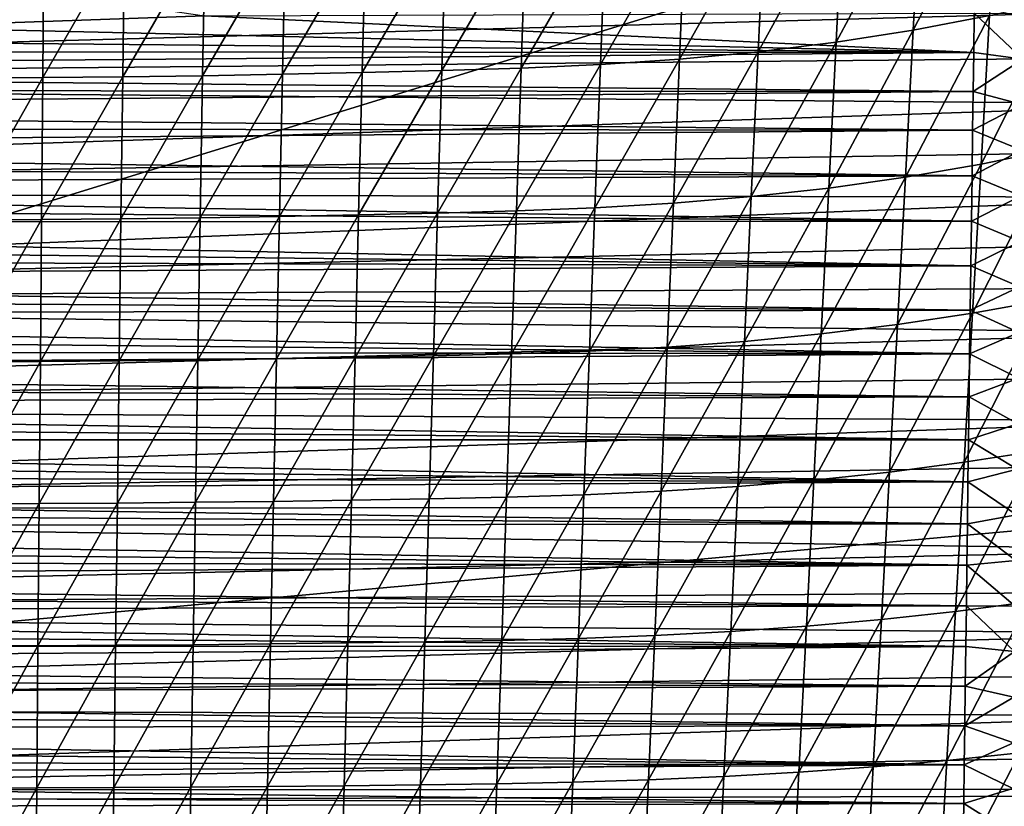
# Model space of a CAD drawing. Header units: metres. Extents: x -26 to 26, y -167 to 32.
# Tile 142 of 237: x 1.55 to 12.66, y -66.33 to -57.45. Entities that reach past the tile are written whole.
import ezdxf

# ---------------------------------------------------------------- set-up
doc = ezdxf.new("R2010")
doc.units = ezdxf.units.M
doc.layers.add('solid_12_411_043_XXX', color=7, linetype='CONTINUOUS')

msp = doc.modelspace()

# ---------------------------------------------------------------- linework, layer by layer
at = {"layer": 'solid_12_411_043_XXX'}
for points in [[(-19.882414, -53.963749, 137.548279), (-19.738482, -66.156723, 137.548279), (19.882442, -53.963749, 137.548279)], [(-19.738482, -66.156723, 137.548279), (19.783798, -62.591133, 137.548279), (19.882442, -53.963749, 137.548279)], [(11.636282, -57.572327, 117.384247), (11.724459, -55.915722, 117.221603), (12.589841, -55.731541, 117.469978)], [(12.496329, -57.406761, 117.629463), (11.636282, -57.572327, 117.384247), (12.589841, -55.731541, 117.469978)], [(10.764732, -57.708805, 117.158859), (10.846747, -56.067558, 116.993713), (11.724459, -55.915722, 117.221603)], [(11.636282, -57.572327, 117.384247), (10.764732, -57.708805, 117.158859), (11.724459, -55.915722, 117.221603)], [(9.884091, -57.817204, 116.954033), (9.959397, -56.188171, 116.786964), (10.846747, -56.067558, 116.993713)], [(10.764732, -57.708805, 117.158859), (9.884091, -57.817204, 116.954033), (10.846747, -56.067558, 116.993713)], [(8.996697, -57.899597, 116.76973), (9.064983, -56.279873, 116.601257), (9.959397, -56.188171, 116.786964)], [(9.884091, -57.817204, 116.954033), (8.996697, -57.899597, 116.76973), (9.959397, -56.188171, 116.786964)], [(7.210167, -57.999756, 116.459732), (7.264252, -56.391411, 116.289772), (8.165979, -56.346035, 116.435822)], [(8.104816, -57.959023, 116.605225), (7.210167, -57.999756, 116.459732), (8.165979, -56.346035, 116.435822)], [(8.104816, -57.959023, 116.605225), (8.165979, -56.346035, 116.435822), (9.064983, -56.279873, 116.601257)], [(8.996697, -57.899597, 116.76973), (8.104816, -57.959023, 116.605225), (9.064983, -56.279873, 116.601257)], [(3.613289, -58.086369, 116.05407), (3.639908, -56.487965, 115.883125), (4.548081, -56.470425, 115.958908)], [(4.514709, -58.070637, 116.129662), (3.613289, -58.086369, 116.05407), (4.548081, -56.470425, 115.958908)], [(4.514709, -58.070637, 116.129662), (4.548081, -56.470425, 115.958908), (5.454975, -56.449116, 116.051888)], [(5.414786, -58.051525, 116.222427), (4.514709, -58.070637, 116.129662), (5.454975, -56.449116, 116.051888)], [(5.414786, -58.051525, 116.222427), (5.454975, -56.449116, 116.051888), (6.360436, -56.423477, 116.162094)], [(6.313349, -58.028526, 116.33239), (5.414786, -58.051525, 116.222427), (6.360436, -56.423477, 116.162094)], [(6.313349, -58.028526, 116.33239), (6.360436, -56.423477, 116.162094), (7.264252, -56.391411, 116.289772)], [(7.210167, -57.999756, 116.459732), (6.313349, -58.028526, 116.33239), (7.264252, -56.391411, 116.289772)], [(0.903854, -58.11293, 115.929375), (0.910469, -56.517574, 115.758026), (1.820789, -56.511734, 115.782822)], [(1.807541, -58.107689, 115.954071), (0.903854, -58.11293, 115.929375), (1.820789, -56.511734, 115.782822)], [(1.807541, -58.107689, 115.954071), (1.820789, -56.511734, 115.782822), (2.730704, -56.501823, 115.824463)], [(2.71079, -58.098801, 115.995575), (1.807541, -58.107689, 115.954071), (2.730704, -56.501823, 115.824463)], [(2.71079, -58.098801, 115.995575), (2.730704, -56.501823, 115.824463), (3.639908, -56.487965, 115.883125)], [(3.613289, -58.086369, 116.05407), (2.71079, -58.098801, 115.995575), (3.639908, -56.487965, 115.883125)], [(15.014795, -57.336845, 177.858307), (-15.021564, -56.870983, 177.858261), (-15.00273, -58.155586, 177.858368)], [(0.000025, -56.874424, 171.316376), (3.633152, -57.409367, 171.330032), (0.000053, -57.53841, 171.331207)], [(12.402132, -59.085403, 117.75209), (12.496329, -57.406761, 117.629463), (13.342804, -57.211788, 117.893028)], [(13.244329, -58.912258, 118.011963), (12.402132, -59.085403, 117.75209), (13.342804, -57.211788, 117.893028)], [(15.014795, -57.336845, 177.858307), (-15.00273, -58.155586, 177.858368), (15.006891, -57.875553, 177.858353)], [(12.31958, -57.825146, 171.333786), (0.000053, -57.53841, 171.331207), (3.633152, -57.409367, 171.330032)], [(12.325651, -57.382053, 171.329788), (12.31958, -57.825146, 171.333786), (3.633152, -57.409367, 171.330032)], [(11.547477, -59.23243, 117.509789), (11.636282, -57.572327, 117.384247), (12.496329, -57.406761, 117.629463)], [(12.402132, -59.085403, 117.75209), (11.547477, -59.23243, 117.509789), (12.496329, -57.406761, 117.629463)], [(12.873977, -57.898087, 171.379883), (12.31958, -57.825146, 171.333786), (12.325651, -57.382053, 171.329788)], [(12.881255, -57.383717, 171.375259), (12.873977, -57.898087, 171.379883), (12.325651, -57.382053, 171.329788)], [(12.31958, -57.825146, 171.333786), (-12.322762, -57.591305, 171.33168), (0.000053, -57.53841, 171.331207)], [(10.682155, -59.353615, 117.286636), (10.764732, -57.708805, 117.158859), (11.636282, -57.572327, 117.384247)], [(11.547477, -59.23243, 117.509789), (10.682155, -59.353615, 117.286636), (11.636282, -57.572327, 117.384247)], [(12.31958, -57.825146, 171.333786), (-12.319759, -57.810715, 171.333664), (-12.322762, -57.591305, 171.33168)], [(9.808293, -59.44986, 117.083458), (9.884091, -57.817204, 116.954033), (10.764732, -57.708805, 117.158859)], [(10.682155, -59.353615, 117.286636), (9.808293, -59.44986, 117.083458), (10.764732, -57.708805, 117.158859)], [(15.006891, -57.875553, 177.858353), (-15.00273, -58.155586, 177.858368), (14.999019, -58.408199, 177.858398)], [(12.31958, -57.825146, 171.333786), (-12.316774, -58.029171, 171.335632), (-12.319759, -57.810715, 171.333664)], [(12.31958, -57.825146, 171.333786), (12.313586, -58.264233, 171.337753), (-12.316774, -58.029171, 171.335632)], [(8.043298, -59.575745, 116.73642), (8.104816, -57.959023, 116.605225), (8.996697, -57.899597, 116.76973)], [(8.927989, -59.523003, 116.900269), (8.043298, -59.575745, 116.73642), (8.996697, -57.899597, 116.76973)], [(8.927989, -59.523003, 116.900269), (8.996697, -57.899597, 116.76973), (9.884091, -57.817204, 116.954033)], [(9.808293, -59.44986, 117.083458), (8.927989, -59.523003, 116.900269), (9.884091, -57.817204, 116.954033)], [(12.873977, -57.898087, 171.379883), (12.313586, -58.264233, 171.337753), (12.31958, -57.825146, 171.333786)], [(12.873977, -57.898087, 171.379883), (12.866723, -58.412457, 171.384506), (12.313586, -58.264233, 171.337753)], [(12.313586, -58.264233, 171.337753), (-12.313807, -58.24667, 171.337601), (-12.316774, -58.029171, 171.335632)], [(5.374412, -59.657795, 116.354012), (5.414786, -58.051525, 116.222427), (6.313349, -58.028526, 116.33239)], [(6.266025, -59.637402, 116.463959), (5.374412, -59.657795, 116.354012), (6.313349, -58.028526, 116.33239)], [(6.266025, -59.637402, 116.463959), (6.313349, -58.028526, 116.33239), (7.210167, -57.999756, 116.459732)], [(7.155789, -59.611885, 116.591217), (6.266025, -59.637402, 116.463959), (7.210167, -57.999756, 116.459732)], [(7.155789, -59.611885, 116.591217), (7.210167, -57.999756, 116.459732), (8.104816, -57.959023, 116.605225)], [(8.043298, -59.575745, 116.73642), (7.155789, -59.611885, 116.591217), (8.104816, -57.959023, 116.605225)], [(0.897217, -59.712246, 116.061104), (0.903854, -58.11293, 115.929375), (1.807541, -58.107689, 115.954071)], [(1.794245, -59.7076, 116.08577), (0.897217, -59.712246, 116.061104), (1.807541, -58.107689, 115.954071)], [(1.794245, -59.7076, 116.08577), (1.807541, -58.107689, 115.954071), (2.71079, -58.098801, 115.995575)], [(2.690803, -59.699718, 116.127235), (1.794245, -59.7076, 116.08577), (2.71079, -58.098801, 115.995575)], [(2.690803, -59.699718, 116.127235), (2.71079, -58.098801, 115.995575), (3.613289, -58.086369, 116.05407)], [(3.586564, -59.688694, 116.185684), (2.690803, -59.699718, 116.127235), (3.613289, -58.086369, 116.05407)], [(3.586564, -59.688694, 116.185684), (3.613289, -58.086369, 116.05407), (4.514709, -58.070637, 116.129662)], [(4.481193, -59.674744, 116.261253), (3.586564, -59.688694, 116.185684), (4.514709, -58.070637, 116.129662)], [(4.481193, -59.674744, 116.261253), (4.514709, -58.070637, 116.129662), (5.414786, -58.051525, 116.222427)], [(5.374412, -59.657795, 116.354012), (4.481193, -59.674744, 116.261253), (5.414786, -58.051525, 116.222427)], [(14.999019, -58.408199, 177.858398), (-15.00273, -58.155586, 177.858368), (-14.98408, -59.40649, 177.858475)], [(12.313586, -58.264233, 171.337753), (-12.310859, -58.463219, 171.339554), (-12.313807, -58.24667, 171.337601)], [(12.313586, -58.264233, 171.337753), (12.307667, -58.699318, 171.34169), (-12.310859, -58.463219, 171.339554)], [(12.866723, -58.412457, 171.384506), (12.307667, -58.699318, 171.34169), (12.313586, -58.264233, 171.337753)], [(14.999019, -58.408199, 177.858398), (-14.98408, -59.40649, 177.858475), (14.991178, -58.934902, 177.858444)], [(12.307667, -58.699318, 171.34169), (-12.307928, -58.678814, 171.341507), (-12.310859, -58.463219, 171.339554)], [(12.866723, -58.412457, 171.384506), (12.859494, -58.926823, 171.38913), (12.307667, -58.699318, 171.34169)], [(12.307667, -58.699318, 171.34169), (-12.305016, -58.893456, 171.343445), (-12.307928, -58.678814, 171.341507)], [(12.307667, -58.699318, 171.34169), (12.300665, -59.216129, 171.346359), (-12.305016, -58.893456, 171.343445)], [(12.859494, -58.926823, 171.38913), (12.300665, -59.216129, 171.346359), (12.307667, -58.699318, 171.34169)], [(12.300665, -59.216129, 171.346359), (-12.302121, -59.107147, 171.345367), (-12.305016, -58.893456, 171.343445)], [(12.30708, -60.766037, 117.845123), (12.402132, -59.085403, 117.75209), (13.244329, -58.912258, 118.011963)], [(13.144942, -60.614658, 118.101738), (12.30708, -60.766037, 117.845123), (13.244329, -58.912258, 118.011963)], [(14.991178, -58.934902, 177.858444), (-14.98408, -59.40649, 177.858475), (14.98337, -59.45586, 177.85849)], [(12.859494, -58.926823, 171.38913), (12.852287, -59.441189, 171.393753), (12.300665, -59.216129, 171.346359)], [(12.300665, -59.216129, 171.346359), (-12.299245, -59.319881, 171.34729), (-12.302121, -59.107147, 171.345367)], [(11.457892, -60.894581, 117.60527), (11.547477, -59.23243, 117.509789), (12.402132, -59.085403, 117.75209)], [(12.30708, -60.766037, 117.845123), (11.457892, -60.894581, 117.60527), (12.402132, -59.085403, 117.75209)], [(12.300665, -59.216129, 171.346359), (12.293771, -59.727177, 171.350983), (-12.299245, -59.319881, 171.34729)], [(10.598882, -61.000526, 117.383881), (10.682155, -59.353615, 117.286636), (11.547477, -59.23243, 117.509789)], [(11.457892, -60.894581, 117.60527), (10.598882, -61.000526, 117.383881), (11.547477, -59.23243, 117.509789)], [(12.852287, -59.441189, 171.393753), (12.293771, -59.727177, 171.350983), (12.300665, -59.216129, 171.346359)], [(12.293771, -59.727177, 171.350983), (-12.296387, -59.531662, 171.349213), (-12.299245, -59.319881, 171.34729)], [(9.73189, -61.084667, 117.181847), (9.808293, -59.44986, 117.083458), (10.682155, -59.353615, 117.286636)], [(10.598882, -61.000526, 117.383881), (9.73189, -61.084667, 117.181847), (10.682155, -59.353615, 117.286636)], [(14.98337, -59.45586, 177.85849), (-14.98408, -59.40649, 177.858475), (-14.96563, -60.625896, 177.858582)], [(14.98337, -59.45586, 177.85849), (-14.96563, -60.625896, 177.858582), (14.975596, -59.971268, 177.858536)], [(8.858763, -61.148605, 116.99929), (8.927989, -59.523003, 116.900269), (9.808293, -59.44986, 117.083458)], [(9.73189, -61.084667, 117.181847), (8.858763, -61.148605, 116.99929), (9.808293, -59.44986, 117.083458)], [(12.852287, -59.441189, 171.393753), (12.845101, -59.955555, 171.398361), (12.293771, -59.727177, 171.350983)], [(12.293771, -59.727177, 171.350983), (-12.293546, -59.742493, 171.35112), (-12.296387, -59.531662, 171.349213)], [(7.10106, -61.226292, 116.690262), (7.155789, -59.611885, 116.591217), (8.043298, -59.575745, 116.73642)], [(7.981349, -61.19471, 116.835625), (7.10106, -61.226292, 116.690262), (8.043298, -59.575745, 116.73642)], [(7.981349, -61.19471, 116.835625), (8.043298, -59.575745, 116.73642), (8.927989, -59.523003, 116.900269)], [(8.858763, -61.148605, 116.99929), (7.981349, -61.19471, 116.835625), (8.927989, -59.523003, 116.900269)], [(1.780896, -61.309929, 116.183289), (1.794245, -59.7076, 116.08577), (2.690803, -59.699718, 116.127235)], [(2.670731, -61.30304, 116.224861), (1.780896, -61.309929, 116.183289), (2.690803, -59.699718, 116.127235)], [(2.670731, -61.30304, 116.224861), (2.690803, -59.699718, 116.127235), (3.586564, -59.688694, 116.185684)], [(3.559719, -61.293407, 116.283493), (2.670731, -61.30304, 116.224861), (3.586564, -59.688694, 116.185684)], [(3.559719, -61.293407, 116.283493), (3.586564, -59.688694, 116.185684), (4.481193, -59.674744, 116.261253)], [(4.447513, -61.281219, 116.359306), (3.559719, -61.293407, 116.283493), (4.481193, -59.674744, 116.261253)], [(4.447513, -61.281219, 116.359306), (4.481193, -59.674744, 116.261253), (5.374412, -59.657795, 116.354012)], [(5.33382, -61.266411, 116.45237), (4.447513, -61.281219, 116.359306), (5.374412, -59.657795, 116.354012)], [(5.33382, -61.266411, 116.45237), (5.374412, -59.657795, 116.354012), (6.266025, -59.637402, 116.463959)], [(6.218421, -61.248592, 116.56266), (5.33382, -61.266411, 116.45237), (6.266025, -59.637402, 116.463959)], [(6.218421, -61.248592, 116.56266), (6.266025, -59.637402, 116.463959), (7.155789, -59.611885, 116.591217)], [(7.10106, -61.226292, 116.690262), (6.218421, -61.248592, 116.56266), (7.155789, -59.611885, 116.591217)], [(12.293771, -59.727177, 171.350983), (12.286989, -60.232399, 171.355545), (-12.293546, -59.742493, 171.35112)], [(12.286989, -60.232399, 171.355545), (-12.290724, -59.95237, 171.353012), (-12.293546, -59.742493, 171.35112)], [(0.890554, -61.313988, 116.158562), (0.897217, -59.712246, 116.061104), (1.794245, -59.7076, 116.08577)], [(1.780896, -61.309929, 116.183289), (0.890554, -61.313988, 116.158562), (1.794245, -59.7076, 116.08577)], [(12.845101, -59.955555, 171.398361), (12.286989, -60.232399, 171.355545), (12.293771, -59.727177, 171.350983)], [(14.975596, -59.971268, 177.858536), (-14.96563, -60.625896, 177.858582), (14.96786, -60.481331, 177.858566)], [(12.286989, -60.232399, 171.355545), (-12.28792, -60.161289, 171.354904), (-12.290724, -59.95237, 171.353012)], [(12.845101, -59.955555, 171.398361), (12.837934, -60.469921, 171.402985), (12.286989, -60.232399, 171.355545)], [(12.286989, -60.232399, 171.355545), (-12.285136, -60.369225, 171.356781), (-12.28792, -60.161289, 171.354904)], [(12.286989, -60.232399, 171.355545), (12.280334, -60.731434, 171.360046), (-12.285136, -60.369225, 171.356781)], [(12.837934, -60.469921, 171.402985), (12.280334, -60.731434, 171.360046), (12.286989, -60.232399, 171.355545)], [(12.280334, -60.731434, 171.360046), (-12.282373, -60.576122, 171.358643), (-12.285136, -60.369225, 171.356781)], [(12.837934, -60.469921, 171.402985), (12.830786, -60.984283, 171.407608), (12.280334, -60.731434, 171.360046)], [(14.96786, -60.481331, 177.858566), (-14.96563, -60.625896, 177.858582), (14.960161, -60.98624, 177.858612)], [(12.280334, -60.731434, 171.360046), (-12.279633, -60.782005, 171.360504), (-12.282373, -60.576122, 171.358643)], [(14.960161, -60.98624, 177.858612), (-14.96563, -60.625896, 177.858582), (-14.947397, -61.81649, 177.858688)], [(12.211244, -62.447884, 117.913033), (12.30708, -60.766037, 117.845123), (13.144942, -60.614658, 118.101738)], [(13.04471, -62.318233, 118.166916), (12.211244, -62.447884, 117.913033), (13.144942, -60.614658, 118.101738)], [(12.280334, -60.731434, 171.360046), (12.273798, -61.224426, 171.364502), (-12.279633, -60.782005, 171.360504)], [(12.273798, -61.224426, 171.364502), (-12.276912, -60.986881, 171.36235), (-12.279633, -60.782005, 171.360504)], [(11.367594, -62.55798, 117.675095), (11.457892, -60.894581, 117.60527), (12.30708, -60.766037, 117.845123)], [(12.211244, -62.447884, 117.913033), (11.367594, -62.55798, 117.675095), (12.30708, -60.766037, 117.845123)], [(12.830786, -60.984283, 171.407608), (12.273798, -61.224426, 171.364502), (12.280334, -60.731434, 171.360046)], [(10.514975, -62.648727, 117.454918), (10.598882, -61.000526, 117.383881), (11.457892, -60.894581, 117.60527)], [(11.367594, -62.55798, 117.675095), (10.514975, -62.648727, 117.454918), (11.457892, -60.894581, 117.60527)], [(14.960161, -60.98624, 177.858612), (-14.947397, -61.81649, 177.858688), (14.952501, -61.486198, 177.858658)], [(12.273798, -61.224426, 171.364502), (-12.27421, -61.190773, 171.364197), (-12.276912, -60.986881, 171.36235)], [(9.654934, -62.720798, 117.25351), (9.73189, -61.084667, 117.181847), (10.598882, -61.000526, 117.383881)], [(10.514975, -62.648727, 117.454918), (9.654934, -62.720798, 117.25351), (10.598882, -61.000526, 117.383881)], [(12.830786, -60.984283, 171.407608), (12.823653, -61.498646, 171.412216), (12.273798, -61.224426, 171.364502)], [(8.789066, -62.775566, 117.071075), (8.858763, -61.148605, 116.99929), (9.73189, -61.084667, 117.181847)], [(9.654934, -62.720798, 117.25351), (8.789066, -62.775566, 117.071075), (9.73189, -61.084667, 117.181847)], [(12.273798, -61.224426, 171.364502), (-12.271528, -61.393688, 171.366028), (-12.27421, -61.190773, 171.364197)], [(12.273798, -61.224426, 171.364502), (12.267373, -61.711624, 171.368912), (-12.271528, -61.393688, 171.366028)], [(5.293021, -62.876476, 116.521782), (5.33382, -61.266411, 116.45237), (6.218421, -61.248592, 116.56266)], [(6.170556, -62.861214, 116.63279), (5.293021, -62.876476, 116.521782), (6.218421, -61.248592, 116.56266)], [(6.170556, -62.861214, 116.63279), (6.218421, -61.248592, 116.56266), (7.10106, -61.226292, 116.690262)], [(7.046007, -62.84211, 116.761131), (6.170556, -62.861214, 116.63279), (7.10106, -61.226292, 116.690262)], [(7.046007, -62.84211, 116.761131), (7.10106, -61.226292, 116.690262), (7.981349, -61.19471, 116.835625)], [(7.919005, -62.815056, 116.907112), (7.046007, -62.84211, 116.761131), (7.981349, -61.19471, 116.835625)], [(7.919005, -62.815056, 116.907112), (7.981349, -61.19471, 116.835625), (8.858763, -61.148605, 116.99929)], [(8.789066, -62.775566, 117.071075), (7.919005, -62.815056, 116.907112), (8.858763, -61.148605, 116.99929)], [(12.823653, -61.498646, 171.412216), (12.267373, -61.711624, 171.368912), (12.273798, -61.224426, 171.364502)], [(0.883864, -62.917233, 116.226089), (0.890554, -61.313988, 116.158562), (1.780896, -61.309929, 116.183289)], [(1.767494, -62.913754, 116.250961), (0.883864, -62.917233, 116.226089), (1.780896, -61.309929, 116.183289)], [(1.767494, -62.913754, 116.250961), (1.780896, -61.309929, 116.183289), (2.670731, -61.30304, 116.224861)], [(2.650575, -62.907856, 116.292786), (1.767494, -62.913754, 116.250961), (2.670731, -61.30304, 116.224861)], [(2.650575, -62.907856, 116.292786), (2.670731, -61.30304, 116.224861), (3.559719, -61.293407, 116.283493)], [(3.532754, -62.899605, 116.351784), (2.650575, -62.907856, 116.292786), (3.559719, -61.293407, 116.283493)], [(3.532754, -62.899605, 116.351784), (3.559719, -61.293407, 116.283493), (4.447513, -61.281219, 116.359306)], [(4.413673, -62.88916, 116.428101), (3.532754, -62.899605, 116.351784), (4.447513, -61.281219, 116.359306)], [(4.413673, -62.88916, 116.428101), (4.447513, -61.281219, 116.359306), (5.33382, -61.266411, 116.45237)], [(5.293021, -62.876476, 116.521782), (4.413673, -62.88916, 116.428101), (5.33382, -61.266411, 116.45237)], [(12.267373, -61.711624, 171.368912), (-12.268865, -61.595642, 171.367859), (-12.271528, -61.393688, 171.366028)], [(14.952501, -61.486198, 177.858658), (-14.947397, -61.81649, 177.858688), (14.944882, -61.9814, 177.858704)], [(12.823653, -61.498646, 171.412216), (12.816536, -62.013008, 171.416824), (12.267373, -61.711624, 171.368912)], [(12.267373, -61.711624, 171.368912), (-12.266219, -61.796654, 171.369675), (-12.268865, -61.595642, 171.367859)], [(12.267373, -61.711624, 171.368912), (12.261047, -62.193287, 171.37326), (-12.266219, -61.796654, 171.369675)], [(12.261047, -62.193287, 171.37326), (-12.26359, -61.996735, 171.371475), (-12.266219, -61.796654, 171.369675)], [(12.816536, -62.013008, 171.416824), (12.261047, -62.193287, 171.37326), (12.267373, -61.711624, 171.368912)], [(14.944882, -61.9814, 177.858704), (-14.947397, -61.81649, 177.858688), (-14.929387, -62.978203, 177.85878)], [(14.944882, -61.9814, 177.858704), (-14.929387, -62.978203, 177.85878), (14.937303, -62.471542, 177.858749)], [(12.261047, -62.193287, 171.37326), (-12.260978, -62.1959, 171.373276), (-12.26359, -61.996735, 171.371475)], [(12.816536, -62.013008, 171.416824), (12.809432, -62.52737, 171.421448), (12.261047, -62.193287, 171.37326)], [(12.261047, -62.193287, 171.37326), (12.254811, -62.66967, 171.377563), (-12.260978, -62.1959, 171.373276)], [(12.254811, -62.66967, 171.377563), (-12.258381, -62.394161, 171.375076), (-12.260978, -62.1959, 171.373276)], [(12.809432, -62.52737, 171.421448), (12.254811, -62.66967, 171.377563), (12.261047, -62.193287, 171.37326)], [(12.114731, -64.130302, 117.959808), (12.211244, -62.447884, 117.913033), (13.04471, -62.318233, 118.166916)], [(12.943747, -64.022354, 118.21154), (12.114731, -64.130302, 117.959808), (13.04471, -62.318233, 118.166916)], [(14.937303, -62.471542, 177.858749), (-14.929387, -62.978203, 177.85878), (14.929759, -62.956245, 177.85878)], [(12.254811, -62.66967, 171.377563), (-12.255798, -62.591537, 171.376862), (-12.258381, -62.394161, 171.375076)], [(11.276685, -64.22197, 117.723213), (11.367594, -62.55798, 117.675095), (12.211244, -62.447884, 117.913033)], [(12.114731, -64.130302, 117.959808), (11.276685, -64.22197, 117.723213), (12.211244, -62.447884, 117.913033)], [(-19.738482, -66.156723, 137.548279), (19.738823, -66.133438, 137.548279), (19.783798, -62.591133, 137.548279)], [(10.430528, -64.297531, 117.5037), (10.514975, -62.648727, 117.454918), (11.367594, -62.55798, 117.675095)], [(11.276685, -64.22197, 117.723213), (10.430528, -64.297531, 117.5037), (11.367594, -62.55798, 117.675095)], [(12.809432, -62.52737, 171.421448), (12.80234, -63.041729, 171.426056), (12.254811, -62.66967, 171.377563)], [(12.254811, -62.66967, 171.377563), (-12.253231, -62.78804, 171.378632), (-12.255798, -62.591537, 171.376862)], [(12.254811, -62.66967, 171.377563), (12.248653, -63.141029, 171.381821), (-12.253231, -62.78804, 171.378632)], [(9.577509, -64.357544, 117.302383), (9.654934, -62.720798, 117.25351), (10.514975, -62.648727, 117.454918)], [(10.430528, -64.297531, 117.5037), (9.577509, -64.357544, 117.302383), (10.514975, -62.648727, 117.454918)], [(12.80234, -63.041729, 171.426056), (12.248653, -63.141029, 171.381821), (12.254811, -62.66967, 171.377563)], [(12.248653, -63.141029, 171.381821), (-12.250677, -62.983685, 171.380402), (-12.253231, -62.78804, 171.378632)], [(7.856322, -64.43605, 116.954849), (7.919005, -62.815056, 116.907112), (8.789066, -62.775566, 117.071075)], [(8.718967, -64.403152, 117.119576), (7.856322, -64.43605, 116.954849), (8.789066, -62.775566, 117.071075)], [(8.718967, -64.403152, 117.119576), (8.789066, -62.775566, 117.071075), (9.654934, -62.720798, 117.25351)], [(9.577509, -64.357544, 117.302383), (8.718967, -64.403152, 117.119576), (9.654934, -62.720798, 117.25351)], [(0.877148, -64.521172, 116.267899), (0.883864, -62.917233, 116.226089), (1.767494, -62.913754, 116.250961)], [(1.754038, -64.518272, 116.292984), (0.877148, -64.521172, 116.267899), (1.767494, -62.913754, 116.250961)], [(1.754038, -64.518272, 116.292984), (1.767494, -62.913754, 116.250961), (2.650575, -62.907856, 116.292786)], [(2.630336, -64.513359, 116.33519), (1.754038, -64.518272, 116.292984), (2.650575, -62.907856, 116.292786)], [(2.630336, -64.513359, 116.33519), (2.650575, -62.907856, 116.292786), (3.532754, -62.899605, 116.351784)], [(3.505676, -64.506485, 116.39473), (2.630336, -64.513359, 116.33519), (3.532754, -62.899605, 116.351784)], [(3.505676, -64.506485, 116.39473), (3.532754, -62.899605, 116.351784), (4.413673, -62.88916, 116.428101)], [(4.379684, -64.497787, 116.471764), (3.505676, -64.506485, 116.39473), (4.413673, -62.88916, 116.428101)], [(4.379684, -64.497787, 116.471764), (4.413673, -62.88916, 116.428101), (5.293021, -62.876476, 116.521782)], [(5.252035, -64.487221, 116.566345), (4.379684, -64.497787, 116.471764), (5.293021, -62.876476, 116.521782)], [(5.252035, -64.487221, 116.566345), (5.293021, -62.876476, 116.521782), (6.170556, -62.861214, 116.63279)], [(6.122458, -64.474503, 116.678383), (5.252035, -64.487221, 116.566345), (6.170556, -62.861214, 116.63279)], [(6.122458, -64.474503, 116.678383), (6.170556, -62.861214, 116.63279), (7.046007, -62.84211, 116.761131)], [(6.990671, -64.458588, 116.807846), (6.122458, -64.474503, 116.678383), (7.046007, -62.84211, 116.761131)], [(6.990671, -64.458588, 116.807846), (7.046007, -62.84211, 116.761131), (7.919005, -62.815056, 116.907112)], [(7.856322, -64.43605, 116.954849), (6.990671, -64.458588, 116.807846), (7.919005, -62.815056, 116.907112)], [(14.929759, -62.956245, 177.85878), (-14.929387, -62.978203, 177.85878), (14.922254, -63.43568, 177.858826)], [(14.922254, -63.43568, 177.858826), (-14.929387, -62.978203, 177.85878), (-14.91159, -64.110237, 177.858887)], [(12.248653, -63.141029, 171.381821), (-12.248136, -63.17849, 171.382156), (-12.250677, -62.983685, 171.380402)], [(12.248653, -63.141029, 171.381821), (12.242564, -63.60762, 171.386032), (-12.248136, -63.17849, 171.382156)], [(12.795258, -63.556087, 171.430664), (12.242564, -63.60762, 171.386032), (12.248653, -63.141029, 171.381821)], [(12.80234, -63.041729, 171.426056), (12.795258, -63.556087, 171.430664), (12.248653, -63.141029, 171.381821)], [(12.242564, -63.60762, 171.386032), (-12.245607, -63.372463, 171.383911), (-12.248136, -63.17849, 171.382156)], [(14.922254, -63.43568, 177.858826), (-14.91159, -64.110237, 177.858887), (14.914785, -63.910027, 177.858871)], [(12.242564, -63.60762, 171.386032), (-12.24309, -63.56562, 171.385651), (-12.245607, -63.372463, 171.383911)], [(12.242564, -63.60762, 171.386032), (-12.240583, -63.75798, 171.38739), (-12.24309, -63.56562, 171.385651)], [(12.795258, -63.556087, 171.430664), (12.788185, -64.070442, 171.435272), (12.242564, -63.60762, 171.386032)], [(12.242564, -63.60762, 171.386032), (12.236549, -64.069229, 171.390213), (-12.240583, -63.75798, 171.38739)], [(12.788185, -64.070442, 171.435272), (12.236549, -64.069229, 171.390213), (12.242564, -63.60762, 171.386032)], [(12.236549, -64.069229, 171.390213), (-12.238087, -63.949554, 171.38913), (-12.240583, -63.75798, 171.38739)], [(14.914785, -63.910027, 177.858871), (-14.91159, -64.110237, 177.858887), (14.907356, -64.379463, 177.858902)], [(12.236549, -64.069229, 171.390213), (-12.235602, -64.140297, 171.390854), (-12.238087, -63.949554, 171.38913)], [(12.017657, -65.812897, 117.990059), (12.114731, -64.130302, 117.959808), (12.943747, -64.022354, 118.21154)], [(12.842178, -65.726654, 118.240143), (12.017657, -65.812897, 117.990059), (12.943747, -64.022354, 118.21154)], [(14.907356, -64.379463, 177.858902), (-14.91159, -64.110237, 177.858887), (-14.894019, -65.214989, 177.858978)], [(12.236549, -64.069229, 171.390213), (12.230629, -64.52533, 171.394333), (-12.235602, -64.140297, 171.390854)], [(12.230629, -64.52533, 171.394333), (-12.233135, -64.330116, 171.392563), (-12.235602, -64.140297, 171.390854)], [(11.185266, -65.886139, 117.754333), (11.276685, -64.22197, 117.723213), (12.114731, -64.130302, 117.959808)], [(12.017657, -65.812897, 117.990059), (11.185266, -65.886139, 117.754333), (12.114731, -64.130302, 117.959808)], [(12.781119, -64.584801, 171.43988), (12.230629, -64.52533, 171.394333), (12.236549, -64.069229, 171.390213)], [(12.788185, -64.070442, 171.435272), (12.781119, -64.584801, 171.43988), (12.236549, -64.069229, 171.390213)], [(10.345624, -65.946518, 117.535042), (10.430528, -64.297531, 117.5037), (11.276685, -64.22197, 117.723213)], [(11.185266, -65.886139, 117.754333), (10.345624, -65.946518, 117.535042), (11.276685, -64.22197, 117.723213)], [(12.230629, -64.52533, 171.394333), (-12.230683, -64.519005, 171.394272), (-12.233135, -64.330116, 171.392563)], [(8.648504, -66.030945, 117.149902), (8.718967, -64.403152, 117.119576), (9.577509, -64.357544, 117.302383)], [(9.499677, -65.994484, 117.333427), (8.648504, -66.030945, 117.149902), (9.577509, -64.357544, 117.302383)], [(9.499677, -65.994484, 117.333427), (9.577509, -64.357544, 117.302383), (10.430528, -64.297531, 117.5037)], [(10.345624, -65.946518, 117.535042), (9.499677, -65.994484, 117.333427), (10.430528, -64.297531, 117.5037)], [(14.907356, -64.379463, 177.858902), (-14.894019, -65.214989, 177.858978), (14.899968, -64.844154, 177.858948)], [(5.210832, -66.098167, 116.591743), (5.252035, -64.487221, 116.566345), (6.122458, -64.474503, 116.678383)], [(6.07411, -66.08799, 116.705009), (5.210832, -66.098167, 116.591743), (6.122458, -64.474503, 116.678383)], [(6.07411, -66.08799, 116.705009), (6.122458, -64.474503, 116.678383), (6.990671, -64.458588, 116.807846)], [(6.935047, -66.075264, 116.835808), (6.07411, -66.08799, 116.705009), (6.990671, -64.458588, 116.807846)], [(6.935047, -66.075264, 116.835808), (6.990671, -64.458588, 116.807846), (7.856322, -64.43605, 116.954849)], [(7.793313, -66.057243, 116.984108), (6.935047, -66.075264, 116.835808), (7.856322, -64.43605, 116.954849)], [(7.793313, -66.057243, 116.984108), (7.856322, -64.43605, 116.954849), (8.718967, -64.403152, 117.119576)], [(8.648504, -66.030945, 117.149902), (7.793313, -66.057243, 116.984108), (8.718967, -64.403152, 117.119576)], [(12.230629, -64.52533, 171.394333), (-12.228247, -64.707001, 171.395966), (-12.230683, -64.519005, 171.394272)], [(12.230629, -64.52533, 171.394333), (12.224797, -64.976143, 171.398407), (-12.228247, -64.707001, 171.395966)], [(0.870393, -66.125328, 116.290085), (0.877148, -64.521172, 116.267899), (1.754038, -64.518272, 116.292984)], [(1.740506, -66.123009, 116.315422), (0.870393, -66.125328, 116.290085), (1.754038, -64.518272, 116.292984)], [(1.740506, -66.123009, 116.315422), (1.754038, -64.518272, 116.292984), (2.630336, -64.513359, 116.33519)], [(2.609985, -66.11908, 116.35807), (1.740506, -66.123009, 116.315422), (2.630336, -64.513359, 116.33519)], [(2.609985, -66.11908, 116.35807), (2.630336, -64.513359, 116.33519), (3.505676, -64.506485, 116.39473)], [(3.47845, -66.113579, 116.418243), (2.609985, -66.11908, 116.35807), (3.505676, -64.506485, 116.39473)], [(3.47845, -66.113579, 116.418243), (3.505676, -64.506485, 116.39473), (4.379684, -64.497787, 116.471764)], [(4.345514, -66.106621, 116.496124), (3.47845, -66.113579, 116.418243), (4.379684, -64.497787, 116.471764)], [(4.345514, -66.106621, 116.496124), (4.379684, -64.497787, 116.471764), (5.252035, -64.487221, 116.566345)], [(5.210832, -66.098167, 116.591743), (4.345514, -66.106621, 116.496124), (5.252035, -64.487221, 116.566345)], [(12.781119, -64.584801, 171.43988), (12.224797, -64.976143, 171.398407), (12.230629, -64.52533, 171.394333)], [(12.781119, -64.584801, 171.43988), (12.77406, -65.099159, 171.444489), (12.224797, -64.976143, 171.398407)], [(12.224797, -64.976143, 171.398407), (-12.225825, -64.894096, 171.397659), (-12.228247, -64.707001, 171.395966)], [(14.899968, -64.844154, 177.858948), (-14.894019, -65.214989, 177.858978), (14.89262, -65.304291, 177.858978)], [(12.224797, -64.976143, 171.398407), (-12.223418, -65.080315, 171.399338), (-12.225825, -64.894096, 171.397659)], [(12.224797, -64.976143, 171.398407), (12.219046, -65.421921, 171.40242), (-12.223418, -65.080315, 171.399338)], [(12.77406, -65.099159, 171.444489), (12.219046, -65.421921, 171.40242), (12.224797, -64.976143, 171.398407)], [(12.219046, -65.421921, 171.40242), (-12.221025, -65.265663, 171.401016), (-12.223418, -65.080315, 171.399338)], [(12.77406, -65.099159, 171.444489), (12.767005, -65.61351, 171.449097), (12.219046, -65.421921, 171.40242)], [(14.89262, -65.304291, 177.858978), (-14.894019, -65.214989, 177.858978), (-14.876685, -66.294373, 177.85907)], [(14.89262, -65.304291, 177.858978), (-14.876685, -66.294373, 177.85907), (14.885314, -65.760033, 177.859024)], [(12.219046, -65.421921, 171.40242), (-12.218645, -65.450157, 171.402679), (-12.221025, -65.265663, 171.401016)], [(12.219046, -65.421921, 171.40242), (12.213366, -65.862892, 171.406418), (-12.218645, -65.450157, 171.402679)], [(12.213366, -65.862892, 171.406418), (-12.216278, -65.633804, 171.404343), (-12.218645, -65.450157, 171.402679)], [(12.767005, -65.61351, 171.449097), (12.213366, -65.862892, 171.406418), (12.219046, -65.421921, 171.40242)], [(12.213366, -65.862892, 171.406418), (-12.213924, -65.816635, 171.405991), (-12.216278, -65.633804, 171.404343)], [(12.767005, -65.61351, 171.449097), (12.759953, -66.127861, 171.453705), (12.213366, -65.862892, 171.406418)], [(14.885314, -65.760033, 177.859024), (-14.876685, -66.294373, 177.85907), (14.87805, -66.211479, 177.85907)], [(11.093435, -67.55043, 117.774094), (11.185266, -65.886139, 117.754333), (12.017657, -65.812897, 117.990059)], [(11.920147, -67.495605, 118.009171), (11.093435, -67.55043, 117.774094), (12.017657, -65.812897, 117.990059)], [(11.920147, -67.495605, 118.009171), (12.017657, -65.812897, 117.990059), (12.842178, -65.726654, 118.240143)], [(12.740152, -67.431068, 118.257881), (11.920147, -67.495605, 118.009171), (12.842178, -65.726654, 118.240143)], [(12.213366, -65.862892, 171.406418), (-12.211582, -65.998642, 171.407639), (-12.213924, -65.816635, 171.405991)], [(12.213366, -65.862892, 171.406418), (12.20775, -66.299301, 171.410355), (-12.211582, -65.998642, 171.407639)], [(10.260335, -67.595634, 117.554871), (10.345624, -65.946518, 117.535042), (11.185266, -65.886139, 117.754333)], [(11.093435, -67.55043, 117.774094), (10.260335, -67.595634, 117.554871), (11.185266, -65.886139, 117.754333)], [(12.759953, -66.127861, 171.453705), (12.20775, -66.299301, 171.410355), (12.213366, -65.862892, 171.406418)], [(12.20775, -66.299301, 171.410355), (-12.209252, -66.17984, 171.409271), (-12.211582, -65.998642, 171.407639)], [(7.729945, -67.678558, 117.001747), (7.793313, -66.057243, 116.984108), (8.648504, -66.030945, 117.149902)], [(8.577677, -67.658859, 117.168587), (7.729945, -67.678558, 117.001747), (8.648504, -66.030945, 117.149902)], [(8.577677, -67.658859, 117.168587), (8.648504, -66.030945, 117.149902), (9.499677, -65.994484, 117.333427)], [(9.421474, -67.631554, 117.352867), (8.577677, -67.658859, 117.168587), (9.499677, -65.994484, 117.333427)], [(9.421474, -67.631554, 117.352867), (9.499677, -65.994484, 117.333427), (10.345624, -65.946518, 117.535042)], [(10.260335, -67.595634, 117.554871), (9.421474, -67.631554, 117.352867), (10.345624, -65.946518, 117.535042)], [(-19.738482, -66.156723, 137.548279), (-19.716608, -67.818192, 137.548279), (19.738823, -66.133438, 137.548279)], [(-19.716608, -67.818192, 137.548279), (19.679358, -70.522919, 137.548279), (19.738823, -66.133438, 137.548279)], [(0.863575, -67.729607, 116.301041), (0.870393, -66.125328, 116.290085), (1.740506, -66.123009, 116.315422)], [(1.72685, -67.727867, 116.326607), (0.863575, -67.729607, 116.301041), (1.740506, -66.123009, 116.315422)], [(1.72685, -67.727867, 116.326607), (1.740506, -66.123009, 116.315422), (2.609985, -66.11908, 116.35807)], [(2.589455, -67.724922, 116.369652), (1.72685, -67.727867, 116.326607), (2.609985, -66.11908, 116.35807)], [(2.589455, -67.724922, 116.369652), (2.609985, -66.11908, 116.35807), (3.47845, -66.113579, 116.418243)], [(3.450994, -67.720795, 116.430412), (2.589455, -67.724922, 116.369652), (3.47845, -66.113579, 116.418243)], [(3.450994, -67.720795, 116.430412), (3.47845, -66.113579, 116.418243), (4.345514, -66.106621, 116.496124)], [(4.311072, -67.715584, 116.509064), (3.450994, -67.720795, 116.430412), (4.345514, -66.106621, 116.496124)], [(4.311072, -67.715584, 116.509064), (4.345514, -66.106621, 116.496124), (5.210832, -66.098167, 116.591743)], [(5.169324, -67.709244, 116.605659), (4.311072, -67.715584, 116.509064), (5.210832, -66.098167, 116.591743)], [(5.169324, -67.709244, 116.605659), (5.210832, -66.098167, 116.591743), (6.07411, -66.08799, 116.705009)], [(6.025431, -67.701614, 116.720078), (5.169324, -67.709244, 116.605659), (6.07411, -66.08799, 116.705009)], [(6.025431, -67.701614, 116.720078), (6.07411, -66.08799, 116.705009), (6.935047, -66.075264, 116.835808)], [(6.879075, -67.69207, 116.85218), (6.025431, -67.701614, 116.720078), (6.935047, -66.075264, 116.835808)], [(6.879075, -67.69207, 116.85218), (6.935047, -66.075264, 116.835808), (7.793313, -66.057243, 116.984108)], [(7.729945, -67.678558, 117.001747), (6.879075, -67.69207, 116.85218), (7.793313, -66.057243, 116.984108)], [(12.759953, -66.127861, 171.453705), (12.752901, -66.64222, 171.458313), (12.20775, -66.299301, 171.410355)], [(14.87805, -66.211479, 177.85907), (-14.876685, -66.294373, 177.85907), (14.870827, -66.658081, 177.8591)], [(12.20775, -66.299301, 171.410355), (-12.206933, -66.36026, 171.410904), (-12.209252, -66.17984, 171.409271)], [(14.870827, -66.658081, 177.8591), (-14.876685, -66.294373, 177.85907), (-14.859581, -67.346725, 177.859161)], [(12.20775, -66.299301, 171.410355), (12.202191, -66.7314, 171.414261), (-12.206933, -66.36026, 171.410904)], [(12.752901, -66.64222, 171.458313), (12.202191, -66.7314, 171.414261), (12.20775, -66.299301, 171.410355)]]:
    msp.add_3dface(points, dxfattribs=at)

doc.saveas('drawing.dxf')
